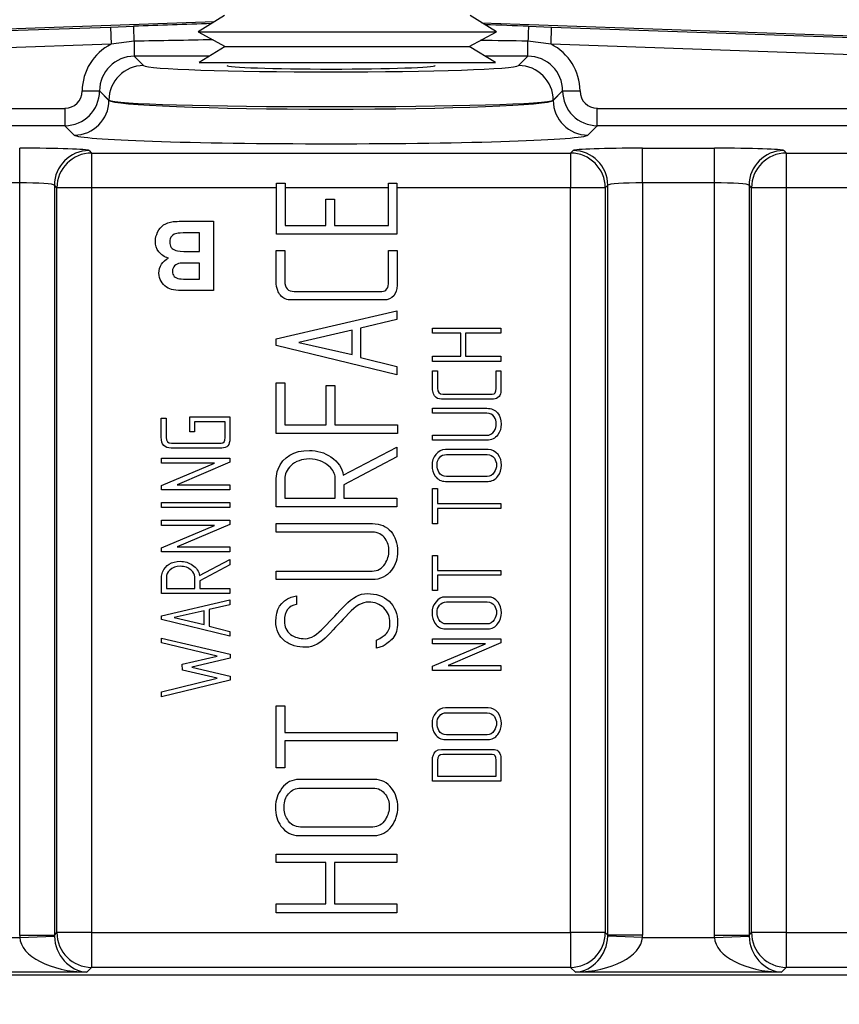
# Model space of a CAD drawing. Header units: inches. Extents: x -13.9 to 83.8, y -28.8 to 34.3.
# Tile 10 of 90: x 3.7 to 5.2, y -10.8 to -9. Entities that reach past the tile are written whole.
import ezdxf

# ---------------------------------------------------------------- set-up
doc = ezdxf.new("R2010")
doc.units = ezdxf.units.IN
doc.header["$MEASUREMENT"] = 0
for name, color, linetype in [('DIMS', 4, 'Continuous'), ('ELBOW_90_DEG_.25', 7, 'Continuous'), ('HEAD_MACHINED_C4', 7, 'Continuous')]:
    doc.layers.add(name, color=color, linetype=linetype)
doc.styles.get("Standard").update_dxf_attribs({"font": 'arial.ttf', "height": 0.6322})
doc.dimstyles.get("Standard").update_dxf_attribs({"dimtxt": 0.6322, "dimasz": 0.6322, "dimexe": 0.6322, "dimexo": 0.125, "dimgap": 0.09, "dimtad": 0, "dimtih": 1, "dimtoh": 1, "dimzin": 0, "dimdsep": 46, "dimtxsty": 'Standard', "dimcen": 0.09, "dimadec": 0, "dimazin": 0, "dimtfac": 1, "dimtofl": 0, "dimtmove": 0, "dimatfit": 3, "dimfxl": 1, "dimtolj": 1, "dimtzin": 0, "dimarcsym": 0})

# ---------------------------------------------------------------- blocks, each defined once
blk = doc.blocks.new('*D45')
at = {"layer": 'Defpoints', "color": 0, "transparency": 16777216}
for p in [(-1.162, -5.633), (7.6291, -5.633), (9.1111, -15.153)]:
    blk.add_point(p, dxfattribs=at)
at = {"layer": 'DIMS', "color": 0, "lineweight": -2, "transparency": 16777216}
for p, q in [((7.5041, -5.633), (-1.7942, -5.633)), ((-1.162, -6.2652), (-1.162, -10.0333)), ((-1.162, -14.5208), (-1.162, -10.8455)), ((8.9861, -15.153), (-1.7942, -15.153))]:
    blk.add_line(p, q, dxfattribs=at)
at = {"layer": 'DIMS', "color": 0, "transparency": 16777216}
for points in [[(-1.2674, -6.2652), (-1.0567, -6.2652), (-1.162, -5.633)], [(-1.2674, -14.5208), (-1.0567, -14.5208), (-1.162, -15.153)]]:
    blk.add_solid(points, dxfattribs=at)
at = {"layer": 'DIMS', "color": 0, "transparency": 16777216, "insert": (-1.162, -10.4394), "char_height": 0.6322, "attachment_point": 5}
blk.add_mtext('\\A1;"B"', dxfattribs=at)

msp = doc.modelspace()

# ---------------------------------------------------------------- linework, layer by layer
at = {"layer": 'ELBOW_90_DEG_.25', "color": 7, "linetype": 'Continuous'}
for p, q in [((4.0982, -9.0073), (4.051, -9.0366)), ((4.5876, -9.0366), (4.5403, -9.0073)), ((4.051, -9.0366), (4.5876, -9.0366)), ((4.051, -9.0366), (4.0999, -9.0629)), ((4.5386, -9.0629), (4.5876, -9.0366)), ((4.0999, -9.0629), (4.0527, -9.0921)), ((4.0999, -9.0629), (4.5386, -9.0629)), ((4.5859, -9.0921), (4.5386, -9.0629)), ((4.0527, -9.0921), (4.5859, -9.0921))]:
    msp.add_line(p, q, dxfattribs=at)
at = {"layer": 'HEAD_MACHINED_C4', "color": 7, "linetype": 'Continuous'}
for p, q in [((2.7429, -9.065), (4.0805, -9.0183)), ((2.7478, -9.0681), (3.8933, -9.0281)), ((3.8933, -9.0281), (3.935, -9.0267)), ((3.8933, -9.0281), (3.8944, -9.0591)), ((4.5615, -9.0204), (5.8375, -9.065)), ((4.6455, -9.0267), (4.6871, -9.0281)), ((4.686, -9.0591), (4.6871, -9.0281)), ((4.6871, -9.0281), (5.8326, -9.0681)), ((3.8944, -9.0591), (2.7862, -9.0978)), ((3.936, -9.0535), (3.8944, -9.0591)), ((3.936, -9.0535), (3.936, -9.0806)), ((4.6444, -9.0806), (4.6444, -9.0535)), ((4.686, -9.0591), (4.6444, -9.0535)), ((5.7942, -9.0978), (4.686, -9.0591)), ((3.936, -9.0806), (3.9529, -9.0975)), ((4.0713, -9.0806), (3.936, -9.0806)), ((4.6444, -9.0806), (4.5673, -9.0806)), ((4.6275, -9.0975), (4.6444, -9.0806)), ((3.8423, -9.1431), (3.8423, -9.143)), ((3.8423, -9.143), (3.8736, -9.143)), ((3.8423, -9.1431), (3.8736, -9.1431)), ((3.8905, -9.1599), (3.8736, -9.143)), ((3.8736, -9.143), (3.8736, -9.1431)), ((3.8736, -9.1431), (3.8905, -9.16)), ((4.7069, -9.143), (4.69, -9.1599)), ((4.69, -9.16), (4.7069, -9.1431)), ((4.7069, -9.1431), (4.7069, -9.143)), ((4.7069, -9.143), (4.7381, -9.143)), ((4.7069, -9.1431), (4.7381, -9.1431)), ((4.7381, -9.143), (4.7381, -9.1431)), ((3.0234, -9.1744), (3.8111, -9.1744)), ((3.8111, -9.1744), (3.8111, -9.2056)), ((3.8905, -9.1599), (3.8905, -9.16)), ((4.69, -9.1599), (4.69, -9.16)), ((4.7693, -9.1744), (5.5571, -9.1744)), ((4.7693, -9.2056), (4.7693, -9.1744)), ((3.8111, -9.2056), (3.0234, -9.2056)), ((3.828, -9.2225), (3.8111, -9.2056)), ((4.7693, -9.2056), (4.7524, -9.2225)), ((5.5571, -9.2056), (4.7693, -9.2056)), ((3.7299, -9.3085), (3.7299, -9.2461)), ((4.8506, -9.2461), (4.9799, -9.2461)), ((4.8506, -9.3085), (4.8506, -9.2461)), ((4.9799, -9.3085), (4.9799, -9.2461)), ((3.8548, -9.2503), (3.8593, -9.2548)), ((3.8593, -9.2548), (4.7211, -9.2548)), ((3.8593, -9.2548), (3.8593, -9.3173)), ((4.7211, -9.2548), (4.7257, -9.2503)), ((4.7211, -9.2548), (4.7211, -9.3173)), ((5.1048, -9.2503), (5.1093, -9.2548)), ((5.1093, -9.2548), (5.2211, -9.2548)), ((5.1093, -9.2548), (5.1093, -9.3173)), ((3.7299, -9.3085), (3.6006, -9.3085)), ((3.7299, -10.662), (3.7299, -9.3085)), ((3.7969, -9.3173), (3.7923, -9.3128)), ((3.7923, -9.3128), (3.7923, -10.662)), ((3.7969, -10.6575), (3.7969, -9.3173)), ((3.8593, -9.3173), (3.7969, -9.3173)), ((3.8593, -9.3173), (3.8593, -10.6575)), ((4.192, -9.3173), (3.8593, -9.3173)), ((4.192, -9.4007), (4.192, -9.3087)), ((4.192, -9.3087), (4.2074, -9.3087)), ((4.2074, -9.3087), (4.2074, -9.3852)), ((4.3938, -9.3173), (4.2074, -9.3173)), ((4.3938, -9.3087), (4.4086, -9.3087)), ((4.3938, -9.3852), (4.3938, -9.3087)), ((4.4086, -9.3087), (4.4086, -9.4007)), ((4.7211, -9.3173), (4.4086, -9.3173)), ((4.7211, -10.6575), (4.7211, -9.3173)), ((4.7836, -9.3173), (4.7211, -9.3173)), ((4.7881, -9.3128), (4.7836, -9.3173)), ((4.7836, -9.3173), (4.7836, -10.6575)), ((4.7881, -10.662), (4.7881, -9.3128)), ((4.9799, -9.3085), (4.8506, -9.3085)), ((4.8506, -9.3085), (4.8506, -10.662)), ((4.9799, -10.662), (4.9799, -9.3085)), ((5.0469, -9.3173), (5.0423, -9.3128)), ((5.0423, -9.3128), (5.0423, -10.662)), ((5.0469, -10.6575), (5.0469, -9.3173)), ((5.1093, -9.3173), (5.0469, -9.3173)), ((5.1093, -9.3173), (5.1093, -10.6575)), ((5.2211, -9.3173), (5.1093, -9.3173)), ((4.2809, -9.3852), (4.2809, -9.3377)), ((4.2809, -9.3377), (4.2964, -9.3377)), ((4.2964, -9.3377), (4.2964, -9.3852)), ((4.0787, -9.3773), (4.0787, -9.5023)), ((4.2074, -9.3852), (4.2809, -9.3852)), ((4.2964, -9.3852), (4.3938, -9.3852)), ((4.0535, -9.432), (4.0535, -9.3985)), ((4.4086, -9.4007), (4.192, -9.4007)), ((4.1915, -9.4301), (4.2068, -9.4301)), ((4.3938, -9.4301), (4.4091, -9.4301)), ((4.0535, -9.4816), (4.0535, -9.4527)), ((4.1915, -9.589), (4.4086, -9.5389)), ((4.4086, -9.5389), (4.4086, -9.5542)), ((4.4086, -9.5542), (4.3433, -9.5699)), ((4.3279, -9.5734), (4.232, -9.5956)), ((4.3279, -9.6171), (4.3279, -9.5734)), ((4.3433, -9.5699), (4.3433, -9.6228)), ((4.4727, -9.5698), (4.5959, -9.5698)), ((4.4727, -9.5787), (4.4727, -9.5698)), ((4.5235, -9.5787), (4.4727, -9.5787)), ((4.5235, -9.6205), (4.5235, -9.5787)), ((4.5959, -9.5787), (4.5323, -9.5787)), ((4.5323, -9.5787), (4.5323, -9.6205)), ((4.5959, -9.5698), (4.5959, -9.5787)), ((4.1915, -9.601), (4.1915, -9.589)), ((4.4086, -9.654), (4.1915, -9.601)), ((4.232, -9.5956), (4.3279, -9.6171)), ((4.3433, -9.6228), (4.4086, -9.6387)), ((4.4727, -9.6297), (4.4727, -9.6205)), ((4.4727, -9.6205), (4.5235, -9.6205)), ((4.5959, -9.6297), (4.4727, -9.6297)), ((4.5323, -9.6205), (4.5959, -9.6205)), ((4.5959, -9.6205), (4.5959, -9.6297)), ((4.4086, -9.6387), (4.4086, -9.654)), ((4.4727, -9.6468), (4.4818, -9.6468)), ((4.5873, -9.6468), (4.5959, -9.6468)), ((4.1915, -9.6683), (4.2068, -9.6683)), ((4.1915, -9.7596), (4.1915, -9.6683)), ((4.2068, -9.6683), (4.2068, -9.7441)), ((4.2816, -9.7441), (4.2816, -9.673)), ((4.2816, -9.673), (4.2971, -9.673)), ((4.2971, -9.673), (4.2971, -9.7441)), ((4.4727, -9.7229), (4.4727, -9.714)), ((3.9846, -9.7316), (3.9934, -9.7316)), ((4.0359, -9.7297), (4.108, -9.7297)), ((4.0359, -9.7562), (4.0359, -9.7297)), ((4.0994, -9.7387), (4.0445, -9.7387)), ((4.0445, -9.7387), (4.0445, -9.7562)), ((4.0445, -9.7562), (4.0359, -9.7562)), ((4.4098, -9.7596), (4.1915, -9.7596)), ((4.2068, -9.7441), (4.2816, -9.7441)), ((4.2971, -9.7441), (4.4098, -9.7441)), ((4.4098, -9.7441), (4.4098, -9.7596)), ((4.4727, -9.7714), (4.4727, -9.7626)), ((4.3121, -9.8343), (4.4084, -9.7838)), ((4.4084, -9.7838), (4.4086, -9.8011)), ((3.985, -9.8038), (4.1082, -9.8038)), ((3.985, -9.813), (3.985, -9.8038)), ((3.985, -9.8531), (4.0802, -9.813)), ((4.0802, -9.813), (3.985, -9.813)), ((4.1082, -9.8112), (4.0134, -9.8515)), ((4.1082, -9.8038), (4.1082, -9.8112)), ((4.4086, -9.8011), (4.3131, -9.8518)), ((3.985, -9.8605), (3.985, -9.8531)), ((4.1082, -9.8605), (3.985, -9.8605)), ((4.0134, -9.8515), (4.1082, -9.8515)), ((4.1082, -9.8515), (4.1082, -9.8605)), ((4.3131, -9.8518), (4.3131, -9.8758)), ((4.4727, -9.8585), (4.4818, -9.8585)), ((4.4727, -9.9217), (4.4727, -9.8585)), ((4.4818, -9.8585), (4.4818, -9.8856)), ((3.985, -9.8835), (4.1082, -9.8835)), ((3.985, -9.8924), (3.985, -9.8835)), ((4.1082, -9.8835), (4.1082, -9.8924)), ((4.2068, -9.8758), (4.2976, -9.8758)), ((4.3131, -9.8758), (4.4086, -9.8758)), ((4.4086, -9.8758), (4.4086, -9.8913)), ((4.1082, -9.8924), (3.985, -9.8924)), ((4.4086, -9.8913), (4.1915, -9.8913)), ((4.4818, -9.8856), (4.5959, -9.8856)), ((4.5959, -9.8942), (4.4818, -9.8942)), ((4.4818, -9.8942), (4.4818, -9.9217)), ((4.5959, -9.8856), (4.5959, -9.8942)), ((3.985, -9.9156), (4.1082, -9.9156)), ((3.985, -9.9248), (3.985, -9.9156)), ((4.1082, -9.9156), (4.1082, -9.923)), ((3.985, -9.9649), (4.0802, -9.9248)), ((4.0802, -9.9248), (3.985, -9.9248)), ((4.1082, -9.923), (4.0134, -9.9633)), ((4.1915, -9.9369), (4.1915, -9.9216)), ((4.4818, -9.9217), (4.4727, -9.9217)), ((3.985, -9.9723), (3.985, -9.9649)), ((4.1082, -9.9723), (3.985, -9.9723)), ((4.0134, -9.9633), (4.1082, -9.9633)), ((4.1082, -9.9633), (4.1082, -9.9723)), ((4.0534, -10.0149), (4.108, -9.9861)), ((4.108, -9.9861), (4.108, -9.9959)), ((4.4727, -9.9787), (4.4818, -9.9787)), ((4.4727, -10.042), (4.4727, -9.9787)), ((4.4818, -9.9787), (4.4818, -10.0059)), ((4.108, -9.9959), (4.054, -10.0246)), ((4.1915, -10.0223), (4.1915, -10.007)), ((4.4818, -10.0059), (4.5959, -10.0059)), ((4.5959, -10.0059), (4.5959, -10.0145)), ((4.054, -10.0246), (4.054, -10.038)), ((4.5959, -10.0145), (4.4818, -10.0145)), ((4.4818, -10.0145), (4.4818, -10.042)), ((3.9938, -10.038), (4.045, -10.038)), ((4.054, -10.038), (4.108, -10.038)), ((4.108, -10.038), (4.108, -10.047)), ((4.4818, -10.042), (4.4727, -10.042)), ((4.108, -10.047), (3.985, -10.047)), ((3.985, -10.0873), (4.108, -10.0588)), ((4.108, -10.0588), (4.108, -10.0675)), ((4.2182, -10.0539), (4.228, -10.0516)), ((4.228, -10.0516), (4.228, -10.0669)), ((4.0618, -10.0784), (4.0078, -10.0907)), ((4.0618, -10.1031), (4.0618, -10.0784)), ((4.108, -10.0675), (4.0709, -10.0763)), ((4.0709, -10.0763), (4.0709, -10.1061)), ((3.985, -10.094), (3.985, -10.0873)), ((4.108, -10.1241), (3.985, -10.094)), ((4.0078, -10.0907), (4.0618, -10.1031)), ((4.0709, -10.1061), (4.108, -10.1154)), ((4.108, -10.1154), (4.108, -10.1241)), ((3.985, -10.1363), (3.985, -10.1274)), ((3.985, -10.1274), (4.1084, -10.1564)), ((4.3721, -10.1458), (4.3721, -10.1311)), ((4.4727, -10.1289), (4.5959, -10.1289)), ((4.4727, -10.1381), (4.4727, -10.1289)), ((4.5959, -10.1289), (4.5959, -10.1363)), ((4.0852, -10.1603), (3.985, -10.1363)), ((4.3842, -10.1419), (4.3721, -10.1458)), ((4.4727, -10.1781), (4.568, -10.1381)), ((4.568, -10.1381), (4.4727, -10.1381)), ((4.5959, -10.1363), (4.5011, -10.1766)), ((4.0225, -10.1745), (4.0852, -10.1603)), ((4.1084, -10.1637), (4.0396, -10.1799)), ((4.1084, -10.1564), (4.1084, -10.1637)), ((4.0226, -10.1853), (4.0225, -10.1745)), ((4.085, -10.1995), (4.0226, -10.1853)), ((4.0396, -10.1799), (4.1084, -10.196)), ((4.4727, -10.1856), (4.4727, -10.1781)), ((4.5959, -10.1856), (4.4727, -10.1856)), ((4.5011, -10.1766), (4.5959, -10.1766)), ((4.5959, -10.1766), (4.5959, -10.1856)), ((3.985, -10.224), (4.085, -10.1995)), ((4.1084, -10.2034), (3.985, -10.2329)), ((4.1084, -10.196), (4.1084, -10.2034)), ((3.985, -10.2329), (3.985, -10.224)), ((4.1915, -10.2495), (4.2068, -10.2495)), ((4.1915, -10.3612), (4.1915, -10.2495)), ((4.2068, -10.2495), (4.2068, -10.2971)), ((4.2068, -10.2971), (4.4091, -10.2971)), ((4.4091, -10.2971), (4.4091, -10.3124)), ((4.4091, -10.3124), (4.2068, -10.3124)), ((4.2068, -10.3124), (4.2068, -10.3612)), ((4.2068, -10.3612), (4.1915, -10.3612)), ((4.4818, -10.3758), (4.5873, -10.3758)), ((4.5959, -10.3847), (4.4727, -10.3847)), ((4.1915, -10.516), (4.4086, -10.516)), ((4.1915, -10.5314), (4.1915, -10.516)), ((4.4086, -10.516), (4.4086, -10.5314)), ((4.2809, -10.5314), (4.1915, -10.5314)), ((4.2809, -10.6056), (4.2809, -10.5314)), ((4.4086, -10.5314), (4.2964, -10.5314)), ((4.2964, -10.5314), (4.2964, -10.6056)), ((4.1915, -10.6216), (4.1915, -10.6056)), ((4.1915, -10.6056), (4.2809, -10.6056)), ((4.2964, -10.6056), (4.4086, -10.6056)), ((4.4086, -10.6056), (4.4086, -10.6216)), ((4.4086, -10.6216), (4.1915, -10.6216)), ((3.7299, -10.662), (3.7923, -10.662)), ((3.7299, -10.6662), (3.7924, -10.6641)), ((3.7923, -10.662), (3.7969, -10.6575)), ((3.8593, -10.6575), (3.7969, -10.6575)), ((3.8593, -10.6575), (4.7211, -10.6575)), ((3.8593, -10.6575), (3.8593, -10.72)), ((4.7211, -10.6575), (4.7211, -10.72)), ((4.7836, -10.6575), (4.7211, -10.6575)), ((4.7836, -10.6575), (4.7881, -10.662)), ((4.8506, -10.662), (4.7881, -10.662)), ((4.8505, -10.6662), (4.7881, -10.6641)), ((4.9799, -10.662), (5.0423, -10.662)), ((4.9799, -10.6662), (5.0424, -10.6641)), ((5.0423, -10.662), (5.0469, -10.6575)), ((5.1093, -10.6575), (5.0469, -10.6575)), ((5.1093, -10.6575), (5.2211, -10.6575)), ((5.1093, -10.6575), (5.1093, -10.72)), ((3.6005, -10.6662), (3.7299, -10.6662)), ((4.8505, -10.6662), (4.9799, -10.6662)), ((2.5511, -10.7332), (6.0294, -10.7332)), ((3.8506, -10.7287), (3.4799, -10.7287)), ((3.8593, -10.72), (3.8506, -10.7287)), ((4.7211, -10.72), (3.8593, -10.72)), ((4.7299, -10.7287), (4.7211, -10.72)), ((5.1006, -10.7287), (4.7299, -10.7287)), ((5.1093, -10.72), (5.1006, -10.7287)), ((5.2211, -10.72), (5.1093, -10.72))]:
    msp.add_line(p, q, dxfattribs=at)
for centre, radius, start, end in [((3.8111, -9.1431), 0.0625, 270.0349, 359.9651), ((4.7694, -9.1431), 0.0625, 180.0349, 269.9651), ((3.8549, -10.6621), 0.0626, 179.9304, 181.8608), ((4.7255, -10.6621), 0.0626, 358.1392, 0.0696), ((5.1049, -10.6621), 0.0626, 179.9304, 181.8608)]:
    msp.add_arc(centre, radius, start, end, dxfattribs=at)
for centre, major_axis, ratio, start_param, end_param in [((4.2348, -9.0184), (-1.7837, -0.0622), 0.001217, -1.481006, -1.40192), ((3.936, -9.0577), (-0.0011, 0.031), 0.004727, 4.846297, 6.248278), ((4.3456, -9.0184), (1.7837, -0.0622), 0.001217, 1.40192, 1.446288), ((4.6444, -9.0577), (0.0011, 0.031), 0.004727, 0.034907, 1.436888), ((4.2359, -9.0494), (-1.7837, -0.0312), 0.000612, -1.48211, -1.401888), ((4.3445, -9.0494), (1.7837, -0.0312), 0.000612, 1.401888, 1.450396), ((3.9362, -9.1432), (0.0664, -0.0664), 0.998783, 2.816787, 3.926382), ((4.6443, -9.1432), (-0.0664, -0.0664), 0.998783, 2.356803, 3.466398), ((3.9362, -9.1432), (0.0443, -0.0443), 0.997569, 2.356803, 3.926382), ((4.6443, -9.1432), (-0.0443, -0.0443), 0.997569, 2.356803, 3.926382), ((3.9529, -9.1599), (-0.0442, -0.0442), 0.998783, 3.9276, 5.497178), ((4.2902, -9.0971), (-0.3375, 0), 0.034921, 0.034907, 3.106686), ((4.2902, -9.0971), (0.1875, 0), 0.034921, 3.141593, 6.283185), ((4.6275, -9.1599), (0.0442, -0.0442), 0.998783, 0.786007, 2.355586), ((3.8111, -9.1431), (-0.0221, 0.0221), 0.998783, 2.356803, 3.926382), ((4.7694, -9.1431), (0.0221, 0.0221), 0.998783, 2.356803, 3.926382), ((3.828, -9.16), (-0.0442, -0.0442), 0.998783, 0.786007, 2.355586), ((4.2902, -9.1595), (0.4, 0), 0.029464, 3.176499, 6.248279), ((4.2902, -9.1595), (-0.4, 0), 0.040377, 0.034907, 3.106686), ((4.7524, -9.16), (0.0442, -0.0442), 0.998783, 3.9276, 5.497178), ((4.2902, -9.2219), (0.4625, 0), 0.034921, 3.176499, 6.248279), ((3.7299, -9.2504), (0.125, 0), 0.034921, 0.034907, 1.570796), ((4.8506, -9.2504), (-0.125, 0), 0.034921, 4.712389, 6.248279), ((4.9799, -9.2504), (0.125, 0), 0.034921, 0.034907, 1.570796), ((3.8548, -9.3128), (0.0442, 0.0442), 0.998783, 0.786007, 2.355586), ((3.8593, -9.3173), (0.0442, 0.0442), 0.998783, 0.786007, 2.355586), ((4.7211, -9.3173), (0.0442, -0.0442), 0.998783, 0.786007, 2.355586), ((4.7257, -9.3128), (0.0442, -0.0442), 0.998783, 0.786007, 2.355586), ((5.1048, -9.3128), (0.0442, 0.0442), 0.998783, 0.786007, 2.355586), ((5.1093, -9.3173), (0.0442, 0.0442), 0.998783, 0.786007, 2.355586), ((3.7299, -9.3129), (0.0625, 0), 0.069842, 0.034907, 1.570796), ((4.8506, -9.3129), (-0.0625, 0), 0.069842, 4.712389, 6.248279), ((4.9799, -9.3129), (0.0625, 0), 0.069842, 0.034907, 1.570796), ((3.8549, -10.6619), (0.0885, 0.0885), 0.998783, 2.356803, 2.390492), ((3.8506, -10.6662), (-0.0235, 0.0589), 0.905231, 1.190778, 2.726667), ((3.8593, -10.6575), (-0.0442, 0.0442), 0.998783, 0.786007, 2.355586), ((4.7211, -10.6575), (0.0442, 0.0442), 0.998783, 3.9276, 5.497178), ((4.7299, -10.6662), (-0.0235, -0.0589), 0.905231, 0.414925, 1.950815), ((4.7255, -10.6619), (-0.0885, 0.0885), 0.998783, 3.892693, 3.926382), ((5.1049, -10.6619), (0.0885, 0.0885), 0.998783, 2.356803, 2.390492), ((5.1006, -10.6662), (-0.0235, 0.0589), 0.905231, 1.190778, 2.726667), ((5.1093, -10.6575), (-0.0442, 0.0442), 0.998783, 0.786007, 2.355586), ((3.8506, -10.6662), (0.1207, -0.003), 0.517208, 3.189259, 4.725149), ((4.7299, -10.6662), (0.1207, 0.003), 0.517208, 4.699629, 6.235519), ((5.1006, -10.6662), (0.1207, -0.003), 0.517208, 3.189259, 4.725149)]:
    msp.add_ellipse(centre, major_axis=major_axis, ratio=ratio, start_param=start_param, end_param=end_param, dxfattribs=at)
for points, knots in [([(3.9977, -9.4439), (3.9901, -9.4417), (3.9843, -9.4379), (3.9761, -9.4272), (3.9741, -9.4209), (3.9741, -9.4079), (3.9755, -9.4024), (3.9781, -9.397), (3.9808, -9.3917), (3.9844, -9.3873), (3.9889, -9.3841), (3.9935, -9.3809), (3.9992, -9.3789), (4.0058, -9.3782), (4.01, -9.3777), (4.0202, -9.3774), (4.0362, -9.3773), (4.0504, -9.3773), (4.0645, -9.3773), (4.0787, -9.3773)], [0, 0, 0, 0, 0.125964, 0.125964, 0.251928, 0.251928, 0.35183, 0.35183, 0.35183, 0.454144, 0.454144, 0.454144, 0.562541, 0.562541, 0.562541, 0.745174, 0.745174, 0.745174, 1, 1, 1, 1]), ([(4.0535, -9.3985), (4.0457, -9.3985), (4.0379, -9.3985), (4.0301, -9.3985), (4.021, -9.3985), (4.0152, -9.3988), (4.0127, -9.3993), (4.009, -9.4), (4.006, -9.4016), (4.0036, -9.4043), (4.0012, -9.4069), (4, -9.4105), (4, -9.4187), (4.0009, -9.4219), (4.0027, -9.4245), (4.0046, -9.4271), (4.0072, -9.429), (4.0106, -9.4302), (4.0141, -9.4314), (4.0216, -9.432), (4.0331, -9.432), (4.0399, -9.432), (4.0467, -9.432), (4.0535, -9.432)], [0, 0, 0, 0, 0.186033, 0.186033, 0.186033, 0.324167, 0.324167, 0.324167, 0.408324, 0.408324, 0.408324, 0.501009, 0.501009, 0.579703, 0.579703, 0.579703, 0.658479, 0.658479, 0.658479, 0.837707, 0.837707, 0.837707, 1, 1, 1, 1]), ([(4.4091, -9.4301), (4.4091, -9.451), (4.4091, -9.4719), (4.4091, -9.4928), (4.4091, -9.5004), (4.4071, -9.5066), (4.4031, -9.5115), (4.3987, -9.5167), (4.3926, -9.5192), (4.3851, -9.5192), (4.3298, -9.5192), (4.2746, -9.5192), (4.2194, -9.5192), (4.2106, -9.5192), (4.2039, -9.5164), (4.1992, -9.5107), (4.1969, -9.5079), (4.1953, -9.5051), (4.1942, -9.5024), (4.1921, -9.4978), (4.1915, -9.4922), (4.1915, -9.4853), (4.1915, -9.4669), (4.1915, -9.4485), (4.1915, -9.4301)], [0, 0, 0, 0, 0.167839, 0.167839, 0.167839, 0.221448, 0.221448, 0.221448, 0.275684, 0.275684, 0.275684, 0.718927, 0.718927, 0.718927, 0.779687, 0.779687, 0.779687, 0.805624, 0.805624, 0.805624, 0.852368, 0.852368, 0.852368, 1, 1, 1, 1]), ([(4.2068, -9.4301), (4.2068, -9.4485), (4.2068, -9.467), (4.2068, -9.4854), (4.2068, -9.4977), (4.2127, -9.5038), (4.2239, -9.5038), (4.2764, -9.5038), (4.3289, -9.5038), (4.3814, -9.5038), (4.3896, -9.5038), (4.3938, -9.4979), (4.3938, -9.4861), (4.3938, -9.4674), (4.3938, -9.4488), (4.3938, -9.4301)], [0, 0, 0, 0, 0.171787, 0.171787, 0.171787, 0.260987, 0.260987, 0.260987, 0.749817, 0.749817, 0.749817, 0.826089, 0.826089, 0.826089, 1, 1, 1, 1]), ([(4.0787, -9.5023), (4.0621, -9.5023), (4.0455, -9.5023), (4.0289, -9.5023), (4.019, -9.5023), (4.0116, -9.5018), (4.0068, -9.5011), (4.002, -9.5004), (3.9976, -9.4985), (3.9938, -9.4959), (3.9899, -9.4933), (3.9868, -9.4898), (3.9816, -9.4812), (3.9804, -9.4763), (3.9804, -9.4651), (3.982, -9.4597), (3.985, -9.4549), (3.9881, -9.45), (3.9923, -9.4463), (3.9977, -9.4439)], [0, 0, 0, 0, 0.332958, 0.332958, 0.332958, 0.481178, 0.481178, 0.481178, 0.57577, 0.57577, 0.57577, 0.676749, 0.676749, 0.777728, 0.777728, 0.886475, 0.886475, 0.886475, 1, 1, 1, 1]), ([(4.0535, -9.4527), (4.048, -9.4527), (4.0425, -9.4527), (4.0371, -9.4527), (4.0272, -9.4527), (4.0211, -9.4529), (4.0188, -9.4532), (4.0145, -9.4538), (4.011, -9.4551), (4.0086, -9.4576), (4.0062, -9.4602), (4.0049, -9.4634), (4.0049, -9.4712), (4.006, -9.4743), (4.0081, -9.4767), (4.0103, -9.4791), (4.0134, -9.4806), (4.0176, -9.4812), (4.02, -9.4815), (4.0272, -9.4816), (4.039, -9.4816), (4.0439, -9.4816), (4.0487, -9.4816), (4.0535, -9.4816)], [0, 0, 0, 0, 0.145023, 0.145023, 0.145023, 0.306289, 0.306289, 0.306289, 0.405552, 0.405552, 0.405552, 0.499445, 0.499445, 0.589427, 0.589427, 0.589427, 0.68349, 0.68349, 0.68349, 0.872547, 0.872547, 0.872547, 1, 1, 1, 1]), ([(4.5959, -9.6468), (4.5959, -9.6586), (4.5959, -9.6704), (4.5959, -9.6823), (4.5959, -9.6867), (4.5948, -9.6902), (4.5924, -9.693), (4.5899, -9.6958), (4.5866, -9.6974), (4.5823, -9.6974), (4.551, -9.6974), (4.5198, -9.6974), (4.4886, -9.6974), (4.4836, -9.6974), (4.4798, -9.6957), (4.4771, -9.6925), (4.4758, -9.691), (4.475, -9.6893), (4.4743, -9.6878), (4.4732, -9.6852), (4.4728, -9.6819), (4.4727, -9.6781), (4.4726, -9.6677), (4.4727, -9.6572), (4.4727, -9.6468)], [0, 0, 0, 0, 0.167626, 0.167626, 0.167626, 0.221997, 0.221997, 0.221997, 0.275998, 0.275998, 0.275998, 0.718591, 0.718591, 0.718591, 0.779579, 0.779579, 0.779579, 0.805402, 0.805402, 0.805402, 0.852108, 0.852108, 0.852108, 1, 1, 1, 1]), ([(4.4818, -9.6468), (4.4818, -9.6572), (4.4818, -9.6676), (4.4818, -9.678), (4.4818, -9.685), (4.485, -9.6885), (4.4915, -9.6885), (4.5211, -9.6885), (4.5507, -9.6885), (4.5803, -9.6885), (4.585, -9.6885), (4.5873, -9.6852), (4.5873, -9.6784), (4.5873, -9.6679), (4.5873, -9.6573), (4.5873, -9.6468)], [0, 0, 0, 0, 0.171685, 0.171685, 0.171685, 0.261601, 0.261601, 0.261601, 0.749418, 0.749418, 0.749418, 0.826173, 0.826173, 0.826173, 1, 1, 1, 1]), ([(4.4727, -9.714), (4.5054, -9.714), (4.5381, -9.714), (4.5707, -9.714), (4.5788, -9.714), (4.5852, -9.7168), (4.5898, -9.7223), (4.5942, -9.7275), (4.5963, -9.7341), (4.5963, -9.75), (4.5943, -9.7565), (4.5902, -9.7618), (4.5853, -9.7682), (4.5787, -9.7714), (4.5706, -9.7714), (4.538, -9.7714), (4.5053, -9.7714), (4.4727, -9.7714)], [0, 0, 0, 0, 0.347135, 0.347135, 0.347135, 0.423169, 0.423169, 0.423169, 0.500815, 0.500815, 0.573179, 0.573179, 0.573179, 0.653475, 0.653475, 0.653475, 1, 1, 1, 1]), ([(4.4727, -9.7626), (4.5052, -9.7626), (4.5378, -9.7626), (4.5703, -9.7626), (4.576, -9.7626), (4.5804, -9.76), (4.5836, -9.755), (4.5862, -9.751), (4.5875, -9.7467), (4.5875, -9.7373), (4.5862, -9.7331), (4.5837, -9.7296), (4.5805, -9.7252), (4.5762, -9.7229), (4.5705, -9.7229), (4.5379, -9.7229), (4.5053, -9.7229), (4.4727, -9.7229)], [0, 0, 0, 0, 0.384444, 0.384444, 0.384444, 0.447687, 0.447687, 0.447687, 0.500901, 0.500901, 0.554115, 0.554115, 0.554115, 0.614765, 0.614765, 0.614765, 1, 1, 1, 1]), ([(4.108, -9.7297), (4.108, -9.7427), (4.108, -9.7558), (4.108, -9.7689), (4.108, -9.7801), (4.1032, -9.7857), (4.0934, -9.7857), (4.063, -9.7857), (4.0326, -9.7857), (4.0022, -9.7857), (3.9905, -9.7857), (3.9846, -9.7792), (3.9846, -9.7663), (3.9845, -9.7548), (3.9846, -9.7432), (3.9846, -9.7316)], [0, 0, 0, 0, 0.17777, 0.17777, 0.17777, 0.293302, 0.293302, 0.293302, 0.706668, 0.706668, 0.706668, 0.842684, 0.842684, 0.842684, 1, 1, 1, 1]), ([(3.9934, -9.7316), (3.9934, -9.7432), (3.9934, -9.7548), (3.9934, -9.7664), (3.9934, -9.7733), (3.9967, -9.7769), (4.0031, -9.7769), (4.0329, -9.7769), (4.0626, -9.7769), (4.0923, -9.7769), (4.097, -9.7769), (4.0994, -9.7735), (4.0994, -9.7669), (4.0994, -9.7575), (4.0994, -9.7481), (4.0994, -9.7387)], [0, 0, 0, 0, 0.190557, 0.190557, 0.190557, 0.280282, 0.280282, 0.280282, 0.769196, 0.769196, 0.769196, 0.845478, 0.845478, 0.845478, 1, 1, 1, 1]), ([(4.1915, -9.8913), (4.1915, -9.8743), (4.1915, -9.8574), (4.1915, -9.8405), (4.1915, -9.8348), (4.1926, -9.8292), (4.1948, -9.8237), (4.2038, -9.8009), (4.2231, -9.7899), (4.2653, -9.7899), (4.2783, -9.7937), (4.2899, -9.8016), (4.3027, -9.8104), (4.3102, -9.8211), (4.3121, -9.8343)], [0, 0, 0, 0, 0.230681, 0.230681, 0.230681, 0.309046, 0.309046, 0.309046, 0.645769, 0.645769, 0.815139, 0.815139, 0.815139, 1, 1, 1, 1]), ([(4.573, -9.7883), (4.5801, -9.7883), (4.586, -9.7913), (4.5906, -9.7973), (4.5949, -9.8028), (4.5969, -9.8093), (4.5969, -9.8239), (4.5948, -9.8304), (4.5905, -9.8361), (4.5857, -9.8424), (4.5798, -9.8455), (4.5728, -9.8455), (4.5472, -9.8455), (4.5216, -9.8455), (4.496, -9.8455), (4.4882, -9.8455), (4.4821, -9.8423), (4.4775, -9.8359), (4.4738, -9.8308), (4.472, -9.8243), (4.4719, -9.8166), (4.4719, -9.8093), (4.4741, -9.8029), (4.4784, -9.7973), (4.483, -9.7913), (4.4889, -9.7883), (4.496, -9.7883), (4.5217, -9.7883), (4.5473, -9.7883), (4.573, -9.7883)], [0, 0, 0, 0, 0.064093, 0.064093, 0.064093, 0.129151, 0.129151, 0.194208, 0.194208, 0.194208, 0.259093, 0.259093, 0.259093, 0.499038, 0.499038, 0.499038, 0.566846, 0.566846, 0.566846, 0.630711, 0.630711, 0.630711, 0.69544, 0.69544, 0.69544, 0.759522, 0.759522, 0.759522, 1, 1, 1, 1]), ([(4.2513, -9.8052), (4.2375, -9.8052), (4.2263, -9.8094), (4.2177, -9.8176), (4.2105, -9.8245), (4.2069, -9.8326), (4.2068, -9.8415), (4.2066, -9.8529), (4.2068, -9.8644), (4.2068, -9.8758)], [0, 0, 0, 0, 0.375104, 0.375104, 0.375104, 0.650268, 0.650268, 0.650268, 1, 1, 1, 1]), ([(4.2976, -9.8758), (4.2976, -9.8635), (4.2976, -9.8511), (4.2976, -9.8388), (4.2976, -9.8321), (4.2939, -9.825), (4.2863, -9.8181), (4.2772, -9.8098), (4.2656, -9.8052), (4.2513, -9.8052)], [0, 0, 0, 0, 0.372021, 0.372021, 0.372021, 0.615808, 0.615808, 0.615808, 1, 1, 1, 1]), ([(4.5711, -9.7972), (4.5467, -9.7972), (4.5222, -9.7972), (4.4977, -9.7972), (4.4927, -9.7972), (4.4885, -9.7991), (4.4853, -9.8029), (4.4823, -9.8065), (4.4808, -9.8109), (4.4808, -9.8211), (4.4819, -9.8254), (4.4841, -9.829), (4.4873, -9.8342), (4.4918, -9.8369), (4.4976, -9.8369), (4.5221, -9.8369), (4.5466, -9.8369), (4.5711, -9.8369), (4.5764, -9.8369), (4.5806, -9.8343), (4.5839, -9.8291), (4.5866, -9.8249), (4.5879, -9.8206), (4.5879, -9.8116), (4.5866, -9.8074), (4.584, -9.8037), (4.581, -9.7994), (4.5767, -9.7972), (4.5711, -9.7972)], [0, 0, 0, 0, 0.279254, 0.279254, 0.279254, 0.333131, 0.333131, 0.333131, 0.387589, 0.387589, 0.438571, 0.438571, 0.438571, 0.500947, 0.500947, 0.500947, 0.780569, 0.780569, 0.780569, 0.840041, 0.840041, 0.840041, 0.890766, 0.890766, 0.942759, 0.942759, 0.942759, 1, 1, 1, 1]), ([(4.1915, -9.9216), (4.2492, -9.9216), (4.3068, -9.9216), (4.3645, -9.9216), (4.379, -9.9216), (4.3901, -9.9263), (4.3982, -9.936), (4.4058, -9.9452), (4.4098, -9.9569), (4.4098, -9.9846), (4.4062, -9.9961), (4.3988, -10.0055), (4.3901, -10.0166), (4.3787, -10.0223), (4.3642, -10.0223), (4.3066, -10.0223), (4.249, -10.0223), (4.1915, -10.0223)], [0, 0, 0, 0, 0.347371, 0.347371, 0.347371, 0.423497, 0.423497, 0.423497, 0.501443, 0.501443, 0.573045, 0.573045, 0.573045, 0.653381, 0.653381, 0.653381, 1, 1, 1, 1]), ([(4.1915, -10.007), (4.249, -10.007), (4.3065, -10.007), (4.364, -10.007), (4.374, -10.007), (4.3819, -10.0025), (4.3874, -9.9937), (4.392, -9.9864), (4.3943, -9.9787), (4.3943, -9.9624), (4.3921, -9.955), (4.3876, -9.9486), (4.3821, -9.941), (4.3745, -9.9369), (4.3644, -9.9369), (4.3067, -9.9369), (4.2491, -9.9369), (4.1915, -9.9369)], [0, 0, 0, 0, 0.38469, 0.38469, 0.38469, 0.447491, 0.447491, 0.447491, 0.500228, 0.500228, 0.554063, 0.554063, 0.554063, 0.614601, 0.614601, 0.614601, 1, 1, 1, 1]), ([(3.985, -10.047), (3.985, -10.0374), (3.985, -10.0278), (3.985, -10.0182), (3.985, -10.015), (3.9856, -10.0118), (3.987, -10.0087), (3.9925, -9.9959), (4.003, -9.9894), (4.0269, -9.9894), (4.0342, -9.9917), (4.0408, -9.9962), (4.0482, -10.0011), (4.0523, -10.0074), (4.0534, -10.0149)], [0, 0, 0, 0, 0.230781, 0.230781, 0.230781, 0.308647, 0.308647, 0.308647, 0.644537, 0.644537, 0.813657, 0.813657, 0.813657, 1, 1, 1, 1]), ([(4.0189, -9.9983), (4.0111, -9.9983), (4.0047, -10.0006), (3.9999, -10.0053), (3.9959, -10.0092), (3.9939, -10.0137), (3.9938, -10.0187), (3.9937, -10.0251), (3.9938, -10.0316), (3.9938, -10.038)], [0, 0, 0, 0, 0.376439, 0.376439, 0.376439, 0.650893, 0.650893, 0.650893, 1, 1, 1, 1]), ([(4.045, -10.038), (4.045, -10.0311), (4.045, -10.0241), (4.045, -10.0172), (4.045, -10.0133), (4.0428, -10.0094), (4.0386, -10.0055), (4.0334, -10.0007), (4.027, -9.9983), (4.0189, -9.9983)], [0, 0, 0, 0, 0.371918, 0.371918, 0.371918, 0.616949, 0.616949, 0.616949, 1, 1, 1, 1]), ([(4.3721, -10.1311), (4.3802, -10.1266), (4.3856, -10.1234), (4.3879, -10.1212), (4.3935, -10.116), (4.3962, -10.1091), (4.3962, -10.0892), (4.3925, -10.0802), (4.3852, -10.0733), (4.3779, -10.0663), (4.3687, -10.0627), (4.3464, -10.0627), (4.3343, -10.0697), (4.3213, -10.0835), (4.309, -10.0966), (4.2968, -10.1097), (4.2845, -10.1227), (4.2713, -10.1368), (4.2584, -10.1441), (4.2296, -10.1441), (4.217, -10.1402), (4.2071, -10.1328), (4.1962, -10.1246), (4.1908, -10.1128), (4.1908, -10.0756), (4.2, -10.061), (4.2182, -10.0539)], [0, 0, 0, 0, 0.049054, 0.049054, 0.049054, 0.111729, 0.111729, 0.188595, 0.188595, 0.188595, 0.284103, 0.284103, 0.381058, 0.381058, 0.381058, 0.522184, 0.522184, 0.522184, 0.62431, 0.62431, 0.748983, 0.748983, 0.748983, 0.852343, 0.852343, 1, 1, 1, 1]), ([(4.228, -10.0669), (4.2135, -10.0694), (4.2063, -10.0793), (4.2063, -10.1071), (4.21, -10.1151), (4.2174, -10.1209), (4.2241, -10.1261), (4.2332, -10.1286), (4.2534, -10.1286), (4.2646, -10.1215), (4.2779, -10.1077), (4.2905, -10.0947), (4.3029, -10.0814), (4.3154, -10.0682), (4.3286, -10.0543), (4.3418, -10.0474), (4.3551, -10.0474)], [0, 0, 0, 0, 0.181163, 0.181163, 0.287422, 0.287422, 0.287422, 0.442049, 0.442049, 0.577347, 0.577347, 0.577347, 0.806267, 0.806267, 0.806267, 1, 1, 1, 1]), ([(4.3551, -10.0474), (4.3714, -10.0474), (4.3847, -10.0519), (4.3946, -10.0613), (4.4047, -10.0708), (4.4098, -10.0837), (4.4098, -10.1118), (4.4069, -10.121), (4.4012, -10.1281), (4.3992, -10.1306), (4.3935, -10.1352), (4.3842, -10.1419)], [0, 0, 0, 0, 0.312315, 0.312315, 0.312315, 0.616095, 0.616095, 0.840765, 0.840765, 0.840765, 1, 1, 1, 1]), ([(4.573, -10.0536), (4.5801, -10.0536), (4.586, -10.0566), (4.5906, -10.0626), (4.5948, -10.0681), (4.5969, -10.0745), (4.5969, -10.0891), (4.5948, -10.0957), (4.5905, -10.1014), (4.5857, -10.1076), (4.5798, -10.1107), (4.5728, -10.1107), (4.5472, -10.1107), (4.5216, -10.1107), (4.496, -10.1107), (4.4882, -10.1107), (4.4821, -10.1076), (4.4775, -10.1012), (4.4738, -10.096), (4.472, -10.0895), (4.4719, -10.0818), (4.4719, -10.0745), (4.4741, -10.0681), (4.4784, -10.0626), (4.483, -10.0566), (4.4889, -10.0536), (4.496, -10.0536), (4.5217, -10.0536), (4.5473, -10.0536), (4.573, -10.0536)], [0, 0, 0, 0, 0.064214, 0.064214, 0.064214, 0.12919, 0.12919, 0.194165, 0.194165, 0.194165, 0.259061, 0.259061, 0.259061, 0.499045, 0.499045, 0.499045, 0.566863, 0.566863, 0.566863, 0.630739, 0.630739, 0.630739, 0.695327, 0.695327, 0.695327, 0.75952, 0.75952, 0.75952, 1, 1, 1, 1]), ([(4.5711, -10.0625), (4.5467, -10.0625), (4.5222, -10.0625), (4.4977, -10.0625), (4.4927, -10.0625), (4.4885, -10.0643), (4.4853, -10.0682), (4.4823, -10.0718), (4.4808, -10.0762), (4.4808, -10.0863), (4.4819, -10.0906), (4.4841, -10.0943), (4.4873, -10.0995), (4.4918, -10.1021), (4.4976, -10.1021), (4.5221, -10.1021), (4.5466, -10.1021), (4.5711, -10.1021), (4.5764, -10.1021), (4.5806, -10.0996), (4.5839, -10.0944), (4.5866, -10.0902), (4.5879, -10.0859), (4.5879, -10.0769), (4.5866, -10.0727), (4.584, -10.069), (4.5809, -10.0647), (4.5767, -10.0625), (4.5711, -10.0625)], [0, 0, 0, 0, 0.279254, 0.279254, 0.279254, 0.333132, 0.333132, 0.333132, 0.38769, 0.38769, 0.438766, 0.438766, 0.438766, 0.501004, 0.501004, 0.501004, 0.78067, 0.78067, 0.78067, 0.840151, 0.840151, 0.840151, 0.890784, 0.890784, 0.942682, 0.942682, 0.942682, 1, 1, 1, 1]), ([(4.573, -10.253), (4.5801, -10.253), (4.586, -10.256), (4.5906, -10.262), (4.5948, -10.2676), (4.5969, -10.274), (4.5969, -10.2886), (4.5948, -10.2951), (4.5905, -10.3008), (4.5857, -10.3071), (4.5798, -10.3102), (4.5728, -10.3102), (4.5472, -10.3102), (4.5216, -10.3102), (4.496, -10.3102), (4.4882, -10.3102), (4.4821, -10.307), (4.4775, -10.3006), (4.4737, -10.2955), (4.472, -10.289), (4.4719, -10.2813), (4.4719, -10.274), (4.4741, -10.2676), (4.4784, -10.262), (4.483, -10.2561), (4.4889, -10.253), (4.496, -10.253), (4.5217, -10.253), (4.5473, -10.253), (4.573, -10.253)], [0, 0, 0, 0, 0.064198, 0.064198, 0.064198, 0.129408, 0.129408, 0.194123, 0.194123, 0.194123, 0.259111, 0.259111, 0.259111, 0.49902, 0.49902, 0.49902, 0.566783, 0.566783, 0.566783, 0.630662, 0.630662, 0.630662, 0.695404, 0.695404, 0.695404, 0.759581, 0.759581, 0.759581, 1, 1, 1, 1]), ([(4.5711, -10.2619), (4.5467, -10.2619), (4.5222, -10.2619), (4.4977, -10.2619), (4.4927, -10.2619), (4.4885, -10.2638), (4.4853, -10.2677), (4.4823, -10.2712), (4.4808, -10.2757), (4.4808, -10.2858), (4.4819, -10.2901), (4.4841, -10.2937), (4.4873, -10.2989), (4.4918, -10.3016), (4.4976, -10.3016), (4.5221, -10.3016), (4.5466, -10.3016), (4.5711, -10.3016), (4.5764, -10.3016), (4.5806, -10.299), (4.5839, -10.2938), (4.5866, -10.2897), (4.5879, -10.2853), (4.5879, -10.2763), (4.5866, -10.2722), (4.584, -10.2684), (4.5809, -10.2641), (4.5767, -10.2619), (4.5711, -10.2619)], [0, 0, 0, 0, 0.279203, 0.279203, 0.279203, 0.333158, 0.333158, 0.333158, 0.387895, 0.387895, 0.438555, 0.438555, 0.438555, 0.500925, 0.500925, 0.500925, 0.780523, 0.780523, 0.780523, 0.839947, 0.839947, 0.839947, 0.890035, 0.890035, 0.94266, 0.94266, 0.94266, 1, 1, 1, 1]), ([(4.4727, -10.3847), (4.4727, -10.3723), (4.4727, -10.3598), (4.4727, -10.3474), (4.4727, -10.3432), (4.473, -10.3405), (4.4736, -10.3394)], [0, 0, 0, 0, 0.821414, 0.821414, 0.821414, 1, 1, 1, 1]), ([(4.4736, -10.3394), (4.4756, -10.3318), (4.4806, -10.3281), (4.4886, -10.3281), (4.5204, -10.3281), (4.5522, -10.3281), (4.5841, -10.3281)], [0, 0, 0, 0, 0.176433, 0.176433, 0.176433, 1, 1, 1, 1]), ([(4.5803, -10.337), (4.5507, -10.337), (4.5211, -10.337), (4.4915, -10.337), (4.485, -10.337), (4.4818, -10.3404), (4.4818, -10.3474), (4.4818, -10.3569), (4.4818, -10.3664), (4.4818, -10.3758)], [0, 0, 0, 0, 0.664709, 0.664709, 0.664709, 0.787327, 0.787327, 0.787327, 1, 1, 1, 1]), ([(4.5873, -10.3758), (4.5873, -10.3662), (4.5873, -10.3566), (4.5873, -10.3469), (4.5873, -10.3402), (4.585, -10.337), (4.5803, -10.337)], [0, 0, 0, 0, 0.675653, 0.675653, 0.675653, 1, 1, 1, 1]), ([(4.5841, -10.3281), (4.5876, -10.3281), (4.5906, -10.3298), (4.5928, -10.3331), (4.5948, -10.3361), (4.5959, -10.3395), (4.5959, -10.3432), (4.5959, -10.357), (4.5959, -10.3709), (4.5959, -10.3847)], [0, 0, 0, 0, 0.167919, 0.167919, 0.167919, 0.338886, 0.338886, 0.338886, 1, 1, 1, 1]), ([(4.3682, -10.3819), (4.3807, -10.3819), (4.3911, -10.3871), (4.3992, -10.3977), (4.4067, -10.4075), (4.4103, -10.4189), (4.4103, -10.4446), (4.4066, -10.4561), (4.399, -10.4662), (4.3907, -10.4773), (4.3803, -10.4828), (4.3679, -10.4828), (4.3228, -10.4828), (4.2776, -10.4828), (4.2325, -10.4828), (4.219, -10.4828), (4.2081, -10.4771), (4.2, -10.4658), (4.1935, -10.4567), (4.1903, -10.4453), (4.1903, -10.4189), (4.194, -10.4075), (4.2016, -10.3977), (4.2098, -10.3871), (4.2201, -10.3819), (4.2325, -10.3819), (4.2777, -10.3819), (4.323, -10.3819), (4.3682, -10.3819)], [0, 0, 0, 0, 0.064017, 0.064017, 0.064017, 0.128598, 0.128598, 0.194029, 0.194029, 0.194029, 0.259079, 0.259079, 0.259079, 0.499092, 0.499092, 0.499092, 0.566768, 0.566768, 0.566768, 0.633143, 0.633143, 0.69542, 0.69542, 0.69542, 0.759403, 0.759403, 0.759403, 1, 1, 1, 1]), ([(4.3654, -10.3974), (4.3221, -10.3974), (4.2788, -10.3974), (4.2355, -10.3974), (4.2266, -10.3974), (4.2194, -10.4007), (4.2137, -10.4075), (4.2083, -10.4138), (4.2058, -10.4216), (4.2056, -10.4309), (4.2054, -10.4396), (4.2076, -10.447), (4.2115, -10.4536), (4.217, -10.4629), (4.2251, -10.4674), (4.2354, -10.4674), (4.2787, -10.4674), (4.322, -10.4674), (4.3654, -10.4674), (4.3746, -10.4674), (4.3822, -10.4628), (4.3879, -10.4537), (4.3926, -10.4463), (4.395, -10.4388), (4.395, -10.4228), (4.3926, -10.4155), (4.3881, -10.409), (4.3827, -10.4012), (4.3751, -10.3974), (4.3654, -10.3974)], [0, 0, 0, 0, 0.279485, 0.279485, 0.279485, 0.33312, 0.33312, 0.33312, 0.387462, 0.387462, 0.387462, 0.438623, 0.438623, 0.438623, 0.500965, 0.500965, 0.500965, 0.780892, 0.780892, 0.780892, 0.840318, 0.840318, 0.840318, 0.89097, 0.89097, 0.942699, 0.942699, 0.942699, 1, 1, 1, 1])]:
    msp.add_open_spline(points, degree=3, knots=knots, dxfattribs=at)

# ---------------------------------------------------------------- dimensions: what is measured, and where the dimension line sits
at = {"layer": 'DIMS'}
dim = msp.add_linear_dim(base=(-1.162, -5.633), p1=(9.1111, -15.153), p2=(7.6291, -5.633), angle=90, text='"B"', dimstyle='Standard', override={"dimpost": '"'}, dxfattribs=at)
dim.commit()
dim.dimension.update_dxf_attribs({"geometry": '*D45', "text_midpoint": (-1.162, -10.4394), "dimtype": 160})

doc.saveas('drawing.dxf')
